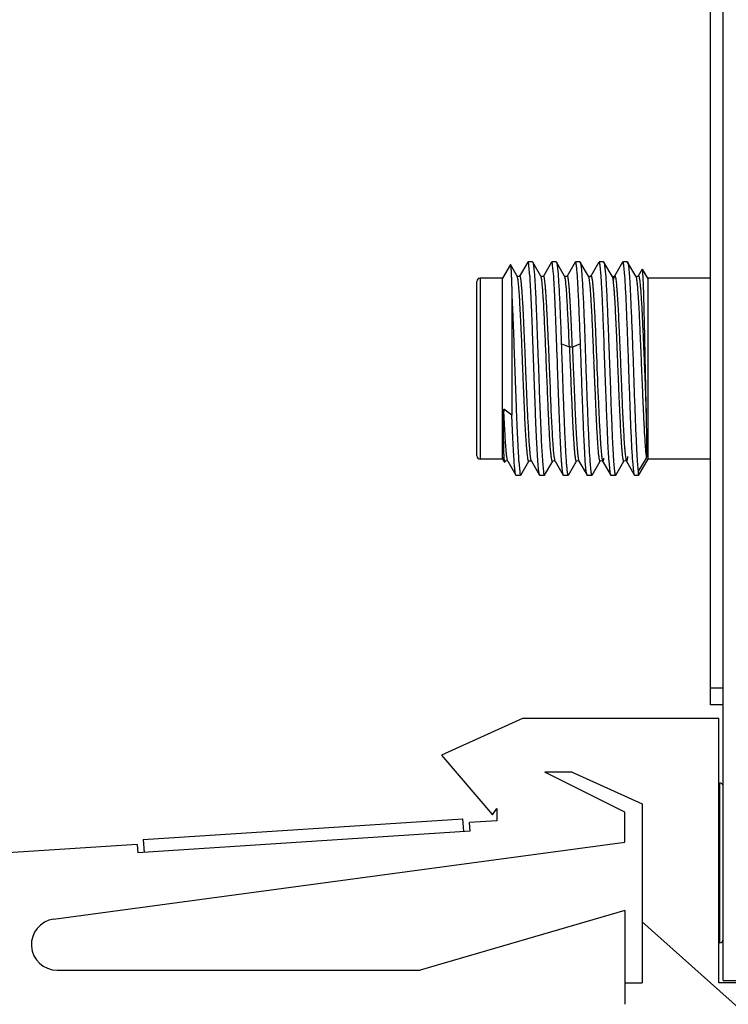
# Model space of a CAD drawing. Header units: inches. Extents: x 0.2 to 16.8, y 0.2 to 10.8.
# Tile 10 of 23: x 8.3 to 9.1, y 3.8 to 4.9. Entities that reach past the tile are written whole.
import ezdxf

# ---------------------------------------------------------------- set-up
doc = ezdxf.new("R2010")
doc.units = ezdxf.units.IN
doc.header["$LTSCALE"] = 0.935
doc.header["$MEASUREMENT"] = 0
doc.layers.get('0').update_dxf_attribs({"linetype": 'CONTINUOUS'})

msp = doc.modelspace()

# ---------------------------------------------------------------- linework, layer by layer
at = {"color": 7, "linetype": 'CONTINUOUS'}
for p, q in [((9.1214, 3.784), (9.1214, 8.227)), ((9.1064, 4.107), (9.1064, 8.217)), ((8.8925, 4.6256), (8.883, 4.6092)), ((8.8981, 4.6258), (8.8928, 4.6258)), ((8.8981, 4.6258), (8.8984, 4.6256)), ((8.9079, 4.6092), (8.8984, 4.6256)), ((8.9203, 4.6256), (8.9108, 4.6092)), ((8.9259, 4.6258), (8.9206, 4.6258)), ((8.9259, 4.6258), (8.9262, 4.6256)), ((8.9357, 4.6092), (8.9262, 4.6256)), ((8.9481, 4.6256), (8.9386, 4.6092)), ((8.9537, 4.6258), (8.9484, 4.6258)), ((8.9537, 4.6258), (8.9539, 4.6256)), ((8.9635, 4.6092), (8.954, 4.6256)), ((8.9758, 4.6256), (8.9663, 4.6092)), ((8.9814, 4.6258), (8.9761, 4.6258)), ((8.9814, 4.6258), (8.9817, 4.6256)), ((8.9913, 4.6092), (8.9817, 4.6256)), ((9.0036, 4.6256), (8.9941, 4.6092)), ((9.0092, 4.6258), (9.0039, 4.6258)), ((9.0092, 4.6258), (9.0095, 4.6256)), ((9.019, 4.6092), (9.0095, 4.6256)), ((8.8722, 4.6228), (8.863, 4.6068)), ((8.8722, 4.6228), (8.8723, 4.6228)), ((8.8802, 4.6092), (8.8723, 4.6228)), ((8.8951, 4.6091), (8.894, 4.6216)), ((8.9229, 4.6091), (8.9217, 4.6216)), ((8.9785, 4.6091), (8.9773, 4.6216)), ((8.9826, 4.6216), (8.9838, 4.6082)), ((9.0062, 4.6091), (9.0051, 4.6216)), ((9.0104, 4.6216), (9.0116, 4.6082)), ((9.0267, 4.6175), (9.0219, 4.6092)), ((9.033, 4.6068), (9.0268, 4.6175)), ((8.833, 4.3988), (8.833, 4.6028)), ((8.863, 4.6068), (8.837, 4.6068)), ((8.863, 4.3948), (8.863, 4.6068)), ((8.8803, 4.609), (8.8802, 4.6092)), ((8.8802, 4.6092), (8.8802, 4.6092)), ((8.883, 4.6092), (8.883, 4.6092)), ((8.8952, 4.6086), (8.8951, 4.6091)), ((8.908, 4.6091), (8.9079, 4.6092)), ((8.9081, 4.6088), (8.908, 4.6091)), ((8.9108, 4.6092), (8.9108, 4.6091)), ((8.9229, 4.6086), (8.9229, 4.6091)), ((8.9357, 4.6092), (8.9357, 4.6092)), ((8.936, 4.6086), (8.9357, 4.6092)), ((8.9386, 4.6092), (8.9385, 4.6092)), ((8.9636, 4.6091), (8.9635, 4.6092)), ((8.9635, 4.6092), (8.9635, 4.6092)), ((8.9661, 4.6086), (8.9663, 4.6092)), ((8.9664, 4.6092), (8.9663, 4.6092)), ((8.9663, 4.6092), (8.9664, 4.6092)), ((8.9785, 4.6085), (8.9785, 4.6091)), ((8.9914, 4.609), (8.9913, 4.6091)), ((8.9932, 4.6052), (8.9939, 4.6086)), ((8.9939, 4.6086), (8.9941, 4.6092)), ((9.0063, 4.6086), (9.0062, 4.6091)), ((9.0191, 4.6091), (9.019, 4.6092)), ((9.019, 4.6092), (9.019, 4.6092)), ((9.0217, 4.6086), (9.0219, 4.6092)), ((9.0219, 4.6092), (9.0219, 4.6092)), ((9.0277, 4.6075), (9.0274, 4.6126)), ((9.1064, 4.6068), (9.033, 4.6068)), ((9.033, 4.6068), (9.033, 4.3948)), ((8.9015, 4.5918), (8.9016, 4.5895)), ((8.8739, 4.5869), (8.874, 4.4464)), ((8.9136, 4.5244), (8.9135, 4.5271)), ((8.914, 4.514), (8.9136, 4.5244)), ((8.9726, 4.5258), (8.9728, 4.5203)), ((8.984, 4.476), (8.9822, 4.5262)), ((8.9875, 4.5264), (8.9893, 4.4762)), ((8.9047, 4.5109), (8.9051, 4.5008)), ((8.9141, 4.5126), (8.914, 4.514)), ((8.9141, 4.5113), (8.9141, 4.5126)), ((8.9145, 4.5021), (8.9141, 4.5113)), ((8.9728, 4.5203), (8.9729, 4.5173)), ((8.9729, 4.5173), (8.973, 4.5146)), ((8.973, 4.5146), (8.9733, 4.5087)), ((9.0283, 4.5207), (9.0289, 4.5081)), ((8.9051, 4.5008), (8.9059, 4.4774)), ((8.9145, 4.5011), (8.9145, 4.5021)), ((8.9155, 4.4777), (8.9145, 4.5011)), ((8.9733, 4.5087), (8.9734, 4.5059)), ((8.9734, 4.5059), (8.9736, 4.5007)), ((8.9736, 4.5007), (8.9741, 4.4889)), ((9.0289, 4.5081), (9.0292, 4.5007)), ((9.0292, 4.5007), (9.03, 4.4815)), ((8.9741, 4.4889), (8.9744, 4.4811)), ((8.9059, 4.4774), (8.906, 4.4745)), ((8.9156, 4.4749), (8.9155, 4.4777)), ((8.9744, 4.4811), (8.9746, 4.4755)), ((8.906, 4.4745), (8.9082, 4.4193)), ((8.9158, 4.4711), (8.9156, 4.4749)), ((8.8739, 4.4463), (8.8645, 4.4534)), ((8.9033, 4.4113), (8.9032, 4.4125)), ((8.9034, 4.4093), (8.9033, 4.4113)), ((8.9086, 4.4125), (8.9086, 4.4117)), ((8.9086, 4.4117), (8.9087, 4.4096)), ((8.9087, 4.4096), (8.9097, 4.3931)), ((8.8645, 4.3982), (8.8645, 4.3977)), ((8.8645, 4.3977), (8.8645, 4.3972)), ((8.8645, 4.3972), (8.865, 4.3919)), ((8.865, 4.3944), (8.8645, 4.397)), ((9.022, 4.3801), (9.0315, 4.3959)), ((9.0315, 4.3959), (9.0319, 4.3988)), ((8.863, 4.3948), (8.837, 4.3948)), ((8.863, 4.3948), (8.8648, 4.3917)), ((8.8651, 4.3915), (8.8652, 4.391)), ((8.8654, 4.391), (8.8663, 4.3925)), ((8.8663, 4.3925), (8.8659, 4.3923)), ((8.8663, 4.3926), (8.8669, 4.3931)), ((8.8663, 4.3926), (8.8663, 4.3925)), ((8.8669, 4.3931), (8.8688, 4.3929)), ((8.8688, 4.3929), (8.869, 4.3927)), ((8.869, 4.3927), (8.8691, 4.3926)), ((8.8691, 4.3925), (8.8691, 4.3926)), ((8.8691, 4.3925), (8.8786, 4.3761)), ((8.8819, 4.3931), (8.882, 4.3922)), ((8.882, 4.3922), (8.8831, 4.38)), ((8.8845, 4.3761), (8.894, 4.3925)), ((8.894, 4.3925), (8.894, 4.3925)), ((8.8968, 4.3927), (8.8969, 4.3925)), ((8.8969, 4.3925), (8.9064, 4.3761)), ((8.8969, 4.3925), (8.8969, 4.3925)), ((8.9097, 4.3931), (8.9097, 4.3926)), ((8.9097, 4.3926), (8.9109, 4.3801)), ((8.9123, 4.3761), (8.9218, 4.3925)), ((8.9247, 4.3925), (8.9342, 4.3761)), ((8.9247, 4.3925), (8.9247, 4.3925)), ((8.9401, 4.3761), (8.9496, 4.3925)), ((8.9518, 4.3931), (8.9524, 4.3925)), ((8.9523, 4.3927), (8.9524, 4.3925)), ((8.9524, 4.3925), (8.9525, 4.3925)), ((8.9525, 4.3925), (8.962, 4.3761)), ((8.9611, 4.38), (8.9599, 4.3928)), ((8.9652, 4.3932), (8.9652, 4.3926)), ((8.9652, 4.3926), (8.9664, 4.3801)), ((8.9679, 4.3761), (8.9774, 4.3925)), ((8.9797, 4.393), (8.9802, 4.3925)), ((8.9802, 4.3925), (8.9802, 4.3925)), ((8.9802, 4.3925), (8.9897, 4.3761)), ((8.9889, 4.3801), (8.9877, 4.3929)), ((8.993, 4.3931), (8.993, 4.3926)), ((8.993, 4.3926), (8.9942, 4.3801)), ((8.9956, 4.3761), (9.0051, 4.3925)), ((9.0051, 4.3925), (9.0051, 4.3925)), ((9.0072, 4.3931), (9.008, 4.3926)), ((9.008, 4.3925), (9.0169, 4.3772)), ((9.008, 4.3925), (9.008, 4.3925)), ((9.0166, 4.3801), (9.0155, 4.3929)), ((9.0208, 4.3931), (9.0208, 4.3926)), ((9.0208, 4.3926), (9.022, 4.3801)), ((9.033, 4.3948), (9.022, 4.3758)), ((9.1064, 4.3948), (9.033, 4.3948)), ((8.8786, 4.3761), (8.8779, 4.379)), ((8.8789, 4.3758), (8.8786, 4.3761)), ((8.8842, 4.3758), (8.8789, 4.3758)), ((8.9067, 4.3758), (8.9064, 4.3761)), ((8.912, 4.3758), (8.9067, 4.3758)), ((8.9345, 4.3758), (8.9342, 4.3761)), ((8.9398, 4.3758), (8.9345, 4.3758)), ((8.9622, 4.3758), (8.962, 4.3761)), ((8.9676, 4.3758), (8.9622, 4.3758)), ((8.99, 4.3758), (8.9897, 4.3761)), ((8.9953, 4.3758), (8.99, 4.3758)), ((9.0178, 4.3758), (9.0175, 4.3761)), ((9.022, 4.3758), (9.0178, 4.3758)), ((9.022, 4.3801), (9.022, 4.3761)), ((9.022, 4.3761), (9.022, 4.3758)), ((9.1214, 4.107), (9.1064, 4.107)), ((8.8864, 4.0911), (8.7914, 4.0481)), ((9.1164, 4.0911), (8.8864, 4.0911)), ((9.1164, 3.7811), (9.1164, 4.0911)), ((8.7914, 4.0481), (8.8514, 3.9781)), ((8.9445, 4.0281), (8.9124, 4.0281)), ((9.0064, 3.9811), (8.9124, 4.0281)), ((8.9445, 4.0281), (9.0264, 3.9911)), ((9.1164, 4.0153), (9.1174, 4.0153)), ((8.8514, 3.9781), (8.8564, 3.9856)), ((8.8564, 3.9856), (8.8564, 3.9711)), ((9.0064, 3.9461), (9.0064, 3.9811)), ((9.0264, 3.9911), (9.0264, 3.7811)), ((8.4424, 3.949), (8.8166, 3.9735)), ((8.8176, 3.9585), (8.8166, 3.9735)), ((8.8564, 3.9711), (8.8244, 3.969)), ((8.8251, 3.959), (8.8244, 3.969)), ((8.8251, 3.959), (8.4359, 3.9336)), ((8.3373, 3.8558), (9.0064, 3.9461)), ((8.4424, 3.949), (8.4434, 3.934)), ((8.4353, 3.9435), (7.9499, 3.9117)), ((8.4353, 3.9435), (8.4359, 3.9336)), ((9.0064, 3.8661), (8.7664, 3.7961)), ((9.0064, 3.8661), (9.0064, 3.7561)), ((9.0264, 3.8527), (9.4074, 3.5121)), ((9.1174, 3.8283), (9.1164, 3.8283)), ((8.3414, 3.7961), (8.7664, 3.7961)), ((9.1214, 3.784), (9.3613, 3.784)), ((9.0064, 3.7811), (9.0264, 3.7811)), ((9.4074, 3.7811), (9.1164, 3.7811))]:
    msp.add_line(p, q, dxfattribs=at)
at = {"color": 9, "linetype": 'CONTINUOUS'}
for p, q in [((8.837, 4.6068), (8.837, 4.3948)), ((8.9635, 4.6092), (8.9642, 4.6066)), ((8.9143, 4.5824), (8.9142, 4.5839)), ((8.9171, 4.5245), (8.9167, 4.5323)), ((8.9175, 4.5128), (8.9171, 4.5245)), ((8.9413, 4.5261), (8.9318, 4.5299)), ((8.9543, 4.5299), (8.9448, 4.5261)), ((8.9691, 4.5257), (8.9693, 4.5213)), ((8.9176, 4.5114), (8.9175, 4.5128)), ((8.919, 4.4779), (8.9176, 4.5114)), ((8.9693, 4.5213), (8.9696, 4.5144)), ((8.9696, 4.5144), (8.9698, 4.5086)), ((8.9709, 4.4809), (8.9712, 4.4754)), ((9.0278, 4.4509), (9.0279, 4.4476)), ((8.8969, 4.3926), (8.8963, 4.3943)), ((8.9247, 4.3925), (8.9244, 4.3932)), ((9.1064, 4.127), (9.1214, 4.127)), ((9.1174, 3.8283), (9.1174, 4.0153))]:
    msp.add_line(p, q, dxfattribs=at)
at = {"color": 7, "linetype": 'CONTINUOUS'}
for points in [[(8.883, 4.6092), (8.8827, 4.6088), (8.8806, 4.6087), (8.8803, 4.609)], [(8.9108, 4.6091), (8.9104, 4.6088), (8.9084, 4.6087), (8.908, 4.609)], [(8.9385, 4.6092), (8.9381, 4.6087), (8.936, 4.6088), (8.9358, 4.6091)], [(8.9663, 4.6092), (8.9652, 4.6085), (8.9636, 4.6091)], [(8.9941, 4.6091), (8.9931, 4.6085), (8.9914, 4.609)], [(9.0219, 4.6092), (9.0208, 4.6085), (9.0191, 4.6091)], [(8.8941, 4.3925), (8.8944, 4.3929), (8.8965, 4.3929), (8.8968, 4.3927)], [(8.9218, 4.3925), (8.922, 4.3927), (8.9235, 4.3932), (8.9246, 4.3926), (8.9247, 4.3925)], [(8.9496, 4.3925), (8.9497, 4.3927), (8.9514, 4.3933), (8.9518, 4.3931)], [(8.9774, 4.3925), (8.9775, 4.3927), (8.9793, 4.3932), (8.9797, 4.393)], [(9.0051, 4.3925), (9.0053, 4.3927), (9.0068, 4.3933), (9.0072, 4.3931)]]:
    msp.add_lwpolyline(points, dxfattribs=at)
for centre, radius, start, end in [((8.837, 4.6028), 0.004, 90, 180), ((8.0508, 4.5296), 0.8616, 3.5047, 3.6539), ((14.6265, 4.7127), 5.6014, 182.366, 182.7089), ((11.002, 4.5169), 2.0961, 182.671, 182.8572), ((8.837, 4.3988), 0.004, 180, 270), ((8.8769, 4.3937), 0.012, 188.441, 189.6097), ((9.1174, 4.0114), 0.00394, 30, 90), ((8.3414, 3.8261), 0.03, 97.6845, 270), ((9.1174, 3.8322), 0.00394, 270, 360)]:
    msp.add_arc(centre, radius, start, end, dxfattribs=at)
at = {"color": 9, "linetype": 'CONTINUOUS'}
for centre, radius, start, end in [((8.4124, 4.5542), 0.5027, 4.215, 4.4642), ((8.2016, 4.5391), 0.714, 3.5972, 4.1808), ((19.0092, 4.9047), 10.0473, 182.2597, 182.41742)]:
    msp.add_arc(centre, radius, start, end, dxfattribs=at)
at = {"color": 7, "linetype": 'CONTINUOUS'}
for points, knots in [([(8.894, 4.6216), (8.8939, 4.6219), (8.8938, 4.6225), (8.8937, 4.6234), (8.8935, 4.6241), (8.8934, 4.6247), (8.8933, 4.6252), (8.8931, 4.6255), (8.893, 4.6257), (8.8929, 4.6258), (8.8929, 4.6258), (8.8928, 4.6258)], [0, 0, 0, 0, 0.223103, 0.417552, 0.583335, 0.720514, 0.829301, 0.910273, 0.940814, 0.965266, 1, 1, 1, 1]), ([(8.8984, 4.6256), (8.8985, 4.6255), (8.8985, 4.6254), (8.8987, 4.6249), (8.8989, 4.6241), (8.8991, 4.623), (8.8992, 4.6221), (8.8993, 4.6216)], [0, 0, 0, 0, 0.062107, 0.141638, 0.354638, 0.640669, 1, 1, 1, 1]), ([(8.9217, 4.6216), (8.9217, 4.6219), (8.9216, 4.6225), (8.9215, 4.6234), (8.9213, 4.6241), (8.9212, 4.6247), (8.921, 4.6252), (8.9209, 4.6255), (8.9208, 4.6257), (8.9207, 4.6258), (8.9206, 4.6258), (8.9206, 4.6258)], [0, 0, 0, 0, 0.222897, 0.417144, 0.582738, 0.719754, 0.828428, 0.909385, 0.93999, 0.964585, 1, 1, 1, 1]), ([(8.9262, 4.6256), (8.9262, 4.6255), (8.9263, 4.6254), (8.9265, 4.6249), (8.9267, 4.6241), (8.9269, 4.6229), (8.927, 4.6219), (8.9271, 4.6214)], [0, 0, 0, 0, 0.060743, 0.139313, 0.351584, 0.638415, 1, 1, 1, 1]), ([(8.9495, 4.6214), (8.9495, 4.6218), (8.9494, 4.6224), (8.9493, 4.6233), (8.9491, 4.6241), (8.949, 4.6247), (8.9488, 4.6252), (8.9487, 4.6255), (8.9486, 4.6257), (8.9485, 4.6258), (8.9484, 4.6258), (8.9484, 4.6258)], [0, 0, 0, 0, 0.223025, 0.417367, 0.583016, 0.720041, 0.828675, 0.909546, 0.940094, 0.964631, 1, 1, 1, 1]), ([(8.9539, 4.6256), (8.954, 4.6256), (8.954, 4.6254), (8.9542, 4.6249), (8.9544, 4.6241), (8.9546, 4.623), (8.9548, 4.6221), (8.9548, 4.6216)], [0, 0, 0, 0, 0.060839, 0.13948, 0.351804, 0.638574, 1, 1, 1, 1]), ([(8.9773, 4.6216), (8.9772, 4.6219), (8.9772, 4.6225), (8.977, 4.6234), (8.9769, 4.6241), (8.9767, 4.6247), (8.9766, 4.6252), (8.9765, 4.6255), (8.9764, 4.6257), (8.9763, 4.6258), (8.9762, 4.6258), (8.9761, 4.6258)], [0, 0, 0, 0, 0.222769, 0.416892, 0.582369, 0.719284, 0.827888, 0.908836, 0.939479, 0.964163, 1, 1, 1, 1]), ([(8.9817, 4.6256), (8.9818, 4.6255), (8.9818, 4.6253), (8.982, 4.6249), (8.9822, 4.6241), (8.9824, 4.6229), (8.9825, 4.6221), (8.9826, 4.6216)], [0, 0, 0, 0, 0.062938, 0.143108, 0.356669, 0.642219, 1, 1, 1, 1]), ([(9.0051, 4.6216), (9.005, 4.6219), (9.0049, 4.6225), (9.0048, 4.6234), (9.0047, 4.6241), (9.0045, 4.6247), (9.0044, 4.6252), (9.0043, 4.6255), (9.0041, 4.6257), (9.0041, 4.6258), (9.004, 4.6258), (9.0039, 4.6258)], [0, 0, 0, 0, 0.222664, 0.416685, 0.582068, 0.718903, 0.827453, 0.908397, 0.939073, 0.963829, 1, 1, 1, 1]), ([(9.0095, 4.6256), (9.0095, 4.6256), (9.0096, 4.6254), (9.0098, 4.6249), (9.01, 4.6241), (9.0102, 4.623), (9.0103, 4.6221), (9.0104, 4.6216)], [0, 0, 0, 0, 0.061011, 0.139765, 0.352162, 0.63883, 1, 1, 1, 1]), ([(8.8723, 4.6228), (8.8723, 4.6227), (8.8724, 4.6226), (8.8724, 4.6224), (8.8725, 4.6221), (8.8725, 4.6217), (8.8726, 4.6209), (8.8727, 4.6197), (8.8728, 4.6183), (8.8729, 4.6167), (8.873, 4.6148), (8.8731, 4.6126), (8.8732, 4.6102), (8.8734, 4.6064), (8.8736, 4.6012), (8.8738, 4.5943), (8.8739, 4.5894), (8.8739, 4.5869)], [0, 0, 0, 0, 0.003871, 0.00955, 0.017078, 0.026465, 0.050816, 0.082573, 0.12168, 0.168044, 0.221548, 0.282071, 0.349495, 0.423699, 0.591825, 0.784619, 1, 1, 1, 1]), ([(8.8993, 4.6216), (8.8994, 4.6208), (8.8996, 4.6192), (8.9, 4.6154), (8.9004, 4.6095), (8.901, 4.6012), (8.9013, 4.5951), (8.9015, 4.5918)], [0, 0, 0, 0, 0.075174, 0.165375, 0.389441, 0.669094, 1, 1, 1, 1]), ([(8.9271, 4.6214), (8.9272, 4.6206), (8.9274, 4.6188), (8.9278, 4.6144), (8.9283, 4.6078), (8.9289, 4.5984), (8.9295, 4.5873), (8.9301, 4.5746), (8.9309, 4.5553), (8.9314, 4.5403), (8.9318, 4.5299)], [0, 0, 0, 0, 0.027184, 0.06008, 0.14242, 0.245671, 0.367925, 0.507063, 0.660687, 1, 1, 1, 1]), ([(8.9543, 4.5299), (8.9539, 4.5403), (8.9533, 4.5553), (8.9525, 4.5746), (8.9519, 4.5873), (8.9514, 4.5984), (8.9508, 4.6078), (8.9503, 4.6144), (8.9499, 4.6188), (8.9496, 4.6206), (8.9495, 4.6214)], [0, 0, 0, 0, 0.339335, 0.492966, 0.632106, 0.754359, 0.857605, 0.939936, 0.972826, 1, 1, 1, 1]), ([(8.9548, 4.6216), (8.9549, 4.6207), (8.9552, 4.6189), (8.9556, 4.6144), (8.9559, 4.6108), (8.956, 4.6082)], [0, 0, 0, 0, 0.188796, 0.419123, 1, 1, 1, 1]), ([(9.0274, 4.6126), (9.0274, 4.6133), (9.0273, 4.6142), (9.0272, 4.6153), (9.0271, 4.616), (9.0271, 4.6165), (9.027, 4.6169), (9.0269, 4.6173), (9.0269, 4.6174), (9.0268, 4.6175)], [0, 0, 0, 0, 0.39369, 0.554879, 0.692099, 0.805224, 0.894172, 0.958967, 1, 1, 1, 1]), ([(8.8812, 4.6039), (8.8812, 4.6046), (8.881, 4.6057), (8.8807, 4.6072), (8.8805, 4.6082), (8.8803, 4.6088), (8.8802, 4.609), (8.8802, 4.6091)], [0, 0, 0, 0, 0.358617, 0.644777, 0.858246, 0.937936, 1, 1, 1, 1]), ([(8.8928, 4.3948), (8.8927, 4.3955), (8.8924, 4.3972), (8.8921, 4.4002), (8.8918, 4.4038), (8.8912, 4.4098), (8.8906, 4.4188), (8.8898, 4.4311), (8.8891, 4.4453), (8.8884, 4.461), (8.8877, 4.4778), (8.887, 4.4952), (8.8863, 4.5127), (8.8854, 4.535), (8.8845, 4.556), (8.8835, 4.5752), (8.8828, 4.5868), (8.8822, 4.5952), (8.8816, 4.6006), (8.8814, 4.6029), (8.8812, 4.6039)], [0, 0, 0, 0, 0.010928, 0.025129, 0.04245, 0.062734, 0.111685, 0.171135, 0.239736, 0.315443, 0.396182, 0.479866, 0.564284, 0.647189, 0.799746, 0.865405, 0.921623, 0.966864, 0.985004, 1, 1, 1, 1]), ([(8.9032, 4.4125), (8.9028, 4.4199), (8.9021, 4.4359), (8.9012, 4.4611), (8.9002, 4.4884), (8.8992, 4.5164), (8.8982, 4.5435), (8.8972, 4.5684), (8.8964, 4.5872), (8.8957, 4.6002), (8.8953, 4.6059), (8.8952, 4.6086)], [0, 0, 0, 0, 0.11357, 0.244561, 0.386203, 0.531176, 0.671986, 0.801359, 0.912609, 0.959594, 1, 1, 1, 1]), ([(8.9107, 4.5845), (8.9105, 4.5876), (8.9102, 4.5919), (8.9097, 4.5973), (8.9094, 4.6006), (8.9091, 4.6034), (8.9088, 4.6057), (8.9085, 4.6073), (8.9083, 4.6082), (8.9082, 4.6086), (8.9081, 4.6088)], [0, 0, 0, 0, 0.373889, 0.531632, 0.668794, 0.784618, 0.878628, 0.950474, 0.978023, 1, 1, 1, 1]), ([(8.9272, 4.5111), (8.9268, 4.5209), (8.9261, 4.5396), (8.9253, 4.5624), (8.9245, 4.5791), (8.924, 4.5901), (8.9235, 4.5998), (8.9231, 4.6058), (8.9229, 4.6086)], [0, 0, 0, 0, 0.299697, 0.576369, 0.701077, 0.814302, 0.914401, 1, 1, 1, 1]), ([(8.9413, 4.5261), (8.9411, 4.5313), (8.9407, 4.5414), (8.94, 4.556), (8.9393, 4.5693), (8.9387, 4.581), (8.9381, 4.5897), (8.9377, 4.5957), (8.9373, 4.5994), (8.937, 4.6025), (8.9367, 4.6051), (8.9364, 4.6068), (8.9361, 4.6079), (8.936, 4.6084), (8.936, 4.6086)], [0, 0, 0, 0, 0.188767, 0.366653, 0.529045, 0.672447, 0.793708, 0.845151, 0.890019, 0.928087, 0.959194, 0.983194, 0.992495, 1, 1, 1, 1]), ([(8.956, 4.6082), (8.9563, 4.6052), (8.9567, 4.5985), (8.9572, 4.5878), (8.9578, 4.5756), (8.9586, 4.557), (8.9595, 4.5318), (8.9606, 4.5005), (8.9617, 4.4692), (8.9627, 4.4441), (8.9635, 4.4256), (8.964, 4.4135), (8.9646, 4.4028), (8.965, 4.3962), (8.9652, 4.3932)], [0, 0, 0, 0, 0.042652, 0.092917, 0.149981, 0.212873, 0.351894, 0.500728, 0.649462, 0.788193, 0.850874, 0.907686, 0.957665, 1, 1, 1, 1]), ([(8.9664, 4.6092), (8.9664, 4.6092), (8.9664, 4.6093), (8.9665, 4.6094), (8.9666, 4.6094), (8.9667, 4.6095), (8.9668, 4.6094), (8.9669, 4.6093), (8.967, 4.6092), (8.9671, 4.609), (8.9672, 4.6086), (8.9674, 4.608), (8.9676, 4.6072), (8.9677, 4.6067), (8.9677, 4.6064)], [0, 0, 0, 0, 0.039869, 0.071551, 0.09696, 0.119652, 0.14437, 0.174919, 0.213405, 0.260884, 0.384727, 0.548722, 0.753689, 1, 1, 1, 1]), ([(8.9677, 4.6064), (8.9678, 4.6057), (8.9681, 4.6042), (8.9683, 4.6017), (8.9686, 4.5987), (8.9691, 4.5938), (8.9696, 4.5867), (8.9702, 4.5769), (8.9708, 4.5657), (8.9714, 4.5533), (8.972, 4.5398), (8.9724, 4.5306), (8.9726, 4.5258)], [0, 0, 0, 0, 0.025274, 0.056565, 0.093722, 0.136588, 0.238678, 0.360805, 0.500691, 0.655762, 0.823265, 1, 1, 1, 1]), ([(8.9822, 4.5262), (8.9819, 4.5345), (8.9813, 4.5503), (8.9804, 4.5726), (8.9796, 4.5893), (8.979, 4.601), (8.9787, 4.6061), (8.9785, 4.6085)], [0, 0, 0, 0, 0.300935, 0.575543, 0.811966, 0.912579, 1, 1, 1, 1]), ([(8.9838, 4.6082), (8.984, 4.6058), (8.9843, 4.6007), (8.9849, 4.5891), (8.9857, 4.5724), (8.9866, 4.5503), (8.9872, 4.5346), (8.9875, 4.5264)], [0, 0, 0, 0, 0.087908, 0.18883, 0.425404, 0.699677, 1, 1, 1, 1]), ([(8.9941, 4.6092), (8.9941, 4.6092), (8.9942, 4.6093), (8.9943, 4.6094), (8.9944, 4.6095), (8.9945, 4.6094), (8.9946, 4.6093), (8.9947, 4.6092), (8.9948, 4.609), (8.995, 4.6086), (8.9952, 4.608), (8.9954, 4.6071), (8.9956, 4.606), (8.9957, 4.6052), (8.9958, 4.6047)], [0, 0, 0, 0, 0.033184, 0.058386, 0.078138, 0.097297, 0.121078, 0.152446, 0.192704, 0.242446, 0.371397, 0.540462, 0.749972, 1, 1, 1, 1]), ([(8.9958, 4.6047), (8.9959, 4.6037), (8.9961, 4.6016), (8.9965, 4.598), (8.9968, 4.5938), (8.9973, 4.587), (8.998, 4.5772), (8.9987, 4.5639), (8.9993, 4.549), (9.0001, 4.5329), (9.0008, 4.5159), (9.0015, 4.4985), (9.0022, 4.4811), (9.0029, 4.4643), (9.0036, 4.4484), (9.0043, 4.434), (9.005, 4.4212), (9.0056, 4.4119), (9.0061, 4.4055), (9.0065, 4.4016), (9.0068, 4.3984), (9.0071, 4.3965), (9.0072, 4.3957)], [0, 0, 0, 0, 0.013998, 0.031147, 0.051335, 0.074444, 0.128782, 0.192694, 0.264536, 0.342483, 0.424493, 0.508384, 0.591935, 0.67297, 0.749469, 0.819438, 0.880902, 0.932264, 0.953761, 0.972287, 0.987734, 1, 1, 1, 1]), ([(9.0155, 4.3929), (9.0153, 4.3959), (9.0148, 4.4025), (9.0143, 4.4132), (9.0137, 4.4254), (9.0129, 4.4439), (9.012, 4.4692), (9.0109, 4.5006), (9.0098, 4.532), (9.0088, 4.5573), (9.008, 4.5759), (9.0075, 4.5881), (9.0069, 4.5989), (9.0065, 4.6055), (9.0063, 4.6086)], [0, 0, 0, 0, 0.042148, 0.092014, 0.148782, 0.211478, 0.350377, 0.499377, 0.648463, 0.78761, 0.850487, 0.90747, 0.957581, 1, 1, 1, 1]), ([(9.0116, 4.6082), (9.0118, 4.6052), (9.0122, 4.5985), (9.0128, 4.5878), (9.0133, 4.5756), (9.0141, 4.557), (9.0151, 4.5318), (9.0162, 4.5005), (9.0173, 4.4692), (9.0182, 4.4441), (9.019, 4.4256), (9.0196, 4.4134), (9.0201, 4.4028), (9.0205, 4.3961), (9.0208, 4.3931)], [0, 0, 0, 0, 0.042651, 0.09292, 0.149991, 0.212892, 0.351937, 0.500794, 0.649543, 0.788271, 0.850943, 0.907739, 0.95769, 1, 1, 1, 1]), ([(9.0219, 4.6092), (9.0219, 4.6093), (9.022, 4.6094), (9.0222, 4.6095), (9.0223, 4.6095), (9.0223, 4.6094), (9.0224, 4.6093), (9.0225, 4.6093), (9.0225, 4.6093)], [0, 0, 0, 0, 0.310201, 0.520595, 0.614529, 0.719097, 0.845404, 1, 1, 1, 1]), ([(9.0226, 4.6091), (9.0226, 4.609), (9.0227, 4.6087), (9.023, 4.608), (9.0232, 4.6067), (9.0235, 4.6049), (9.0237, 4.6035), (9.0238, 4.6027)], [0, 0, 0, 0, 0.060996, 0.14016, 0.353682, 0.640633, 1, 1, 1, 1]), ([(9.0238, 4.6027), (9.024, 4.6009), (9.0244, 4.5965), (9.025, 4.5893), (9.0255, 4.5806), (9.0261, 4.5705), (9.0267, 4.5593), (9.0274, 4.5426), (9.028, 4.5296), (9.0283, 4.5207)], [0, 0, 0, 0, 0.069414, 0.158236, 0.265365, 0.388853, 0.526361, 0.6756, 1, 1, 1, 1]), ([(9.0314, 4.448), (9.0313, 4.4551), (9.0309, 4.47), (9.0306, 4.4887), (9.0302, 4.5043), (9.03, 4.5161), (9.0298, 4.5278), (9.0295, 4.5426), (9.0291, 4.56), (9.0287, 4.5763), (9.0284, 4.588), (9.0282, 4.5954), (9.0279, 4.6018), (9.0278, 4.6057), (9.0277, 4.6075)], [0, 0, 0, 0, 0.134376, 0.279114, 0.353195, 0.427311, 0.500617, 0.572266, 0.707463, 0.82705, 0.8794, 0.926018, 0.966363, 1, 1, 1, 1]), ([(8.8739, 4.5869), (8.8743, 4.5795), (8.875, 4.5635), (8.876, 4.5383), (8.8769, 4.5113), (8.8779, 4.4837), (8.8789, 4.457), (8.8798, 4.4325), (8.8807, 4.4141), (8.8814, 4.4013), (8.8817, 4.3957), (8.8819, 4.3931)], [0, 0, 0, 0, 0.115448, 0.247444, 0.389288, 0.533899, 0.673988, 0.80252, 0.913039, 0.959761, 1, 1, 1, 1]), ([(8.9016, 4.5895), (8.9019, 4.5839), (8.9024, 4.5718), (8.9035, 4.5457), (8.9042, 4.5251), (8.9047, 4.5109)], [0, 0, 0, 0, 0.215085, 0.458602, 1, 1, 1, 1]), ([(8.9135, 4.5271), (8.9133, 4.5323), (8.9128, 4.5423), (8.9122, 4.5568), (8.9115, 4.57), (8.9111, 4.5784), (8.9108, 4.5823)], [0, 0, 0, 0, 0.281603, 0.546039, 0.787312, 1, 1, 1, 1]), ([(8.9318, 4.5299), (8.9321, 4.522), (8.9325, 4.51), (8.9331, 4.494), (8.9336, 4.4781), (8.9343, 4.459), (8.9352, 4.4375), (8.9359, 4.4209), (8.9365, 4.409), (8.9369, 4.4013), (8.9373, 4.3945), (8.9377, 4.3887), (8.9382, 4.384), (8.9385, 4.3812), (8.9386, 4.38)], [0, 0, 0, 0, 0.159351, 0.23997, 0.320105, 0.476055, 0.621532, 0.751066, 0.808325, 0.859845, 0.905167, 0.943848, 0.975549, 1, 1, 1, 1]), ([(8.9448, 4.5261), (8.9451, 4.5197), (8.9456, 4.5067), (8.9464, 4.4874), (8.9472, 4.4685), (8.9479, 4.4507), (8.9487, 4.4345), (8.9494, 4.4222), (8.9499, 4.4136), (8.9503, 4.4082), (8.9507, 4.4035), (8.951, 4.4006), (8.9512, 4.3993)], [0, 0, 0, 0, 0.152342, 0.3064, 0.456841, 0.599125, 0.728452, 0.840441, 0.888945, 0.931958, 0.969101, 1, 1, 1, 1]), ([(8.9599, 4.3928), (8.9597, 4.3966), (8.9591, 4.405), (8.9585, 4.4188), (8.9578, 4.4346), (8.9568, 4.4586), (8.9559, 4.4841), (8.955, 4.5102), (8.9545, 4.5234), (8.9543, 4.5299)], [0, 0, 0, 0, 0.083117, 0.184141, 0.300525, 0.429325, 0.710732, 0.856328, 1, 1, 1, 1]), ([(8.9333, 4.3801), (8.9332, 4.3812), (8.9329, 4.3837), (8.9325, 4.3878), (8.9321, 4.3928), (8.9316, 4.4011), (8.9309, 4.4132), (8.9302, 4.4296), (8.9294, 4.4482), (8.9287, 4.4684), (8.9279, 4.4895), (8.9274, 4.5039), (8.9272, 4.5111)], [0, 0, 0, 0, 0.025083, 0.056886, 0.095183, 0.139719, 0.246068, 0.372766, 0.515984, 0.671421, 0.834399, 1, 1, 1, 1]), ([(8.9877, 4.3929), (8.9875, 4.3953), (8.9872, 4.4005), (8.9865, 4.4122), (8.9858, 4.4291), (8.9849, 4.4516), (8.9843, 4.4676), (8.984, 4.476)], [0, 0, 0, 0, 0.086951, 0.187278, 0.423594, 0.698541, 1, 1, 1, 1]), ([(8.9893, 4.4762), (8.9896, 4.4678), (8.9902, 4.4519), (8.9911, 4.4294), (8.9918, 4.4125), (8.9925, 4.4007), (8.9928, 4.3955), (8.993, 4.3931)], [0, 0, 0, 0, 0.30099, 0.575732, 0.812187, 0.912729, 1, 1, 1, 1]), ([(8.9209, 4.3932), (8.9208, 4.3934), (8.9207, 4.3939), (8.9205, 4.395), (8.9202, 4.3967), (8.9199, 4.3991), (8.9196, 4.4021), (8.9193, 4.4056), (8.9188, 4.4112), (8.9183, 4.4194), (8.9177, 4.4304), (8.917, 4.4429), (8.9164, 4.4567), (8.916, 4.4662), (8.9158, 4.4711)], [0, 0, 0, 0, 0.007992, 0.017734, 0.042442, 0.074043, 0.112416, 0.157403, 0.208755, 0.329455, 0.472131, 0.633731, 0.810931, 1, 1, 1, 1]), ([(8.9746, 4.4755), (8.9748, 4.4711), (8.9752, 4.4624), (8.9758, 4.4498), (8.9763, 4.438), (8.9769, 4.4273), (8.9774, 4.4178), (8.978, 4.4096), (8.9785, 4.4037), (8.9789, 4.3998), (8.9791, 4.3981), (8.9792, 4.3973)], [0, 0, 0, 0, 0.170205, 0.332331, 0.483713, 0.621763, 0.744217, 0.849137, 0.934821, 0.970049, 1, 1, 1, 1]), ([(8.8645, 4.4534), (8.8643, 4.4505), (8.864, 4.4446), (8.8639, 4.4361), (8.8639, 4.4292), (8.8639, 4.424), (8.8639, 4.4192), (8.864, 4.4138), (8.8641, 4.4078), (8.8643, 4.4027), (8.8644, 4.3996), (8.8645, 4.3982)], [0, 0, 0, 0, 0.161998, 0.317381, 0.464398, 0.533775, 0.599892, 0.7219, 0.829847, 0.922937, 1, 1, 1, 1]), ([(8.8779, 4.379), (8.8778, 4.3796), (8.8777, 4.3808), (8.8773, 4.3839), (8.8769, 4.3886), (8.8764, 4.3954), (8.8759, 4.4034), (8.8754, 4.4127), (8.8749, 4.4231), (8.8744, 4.4344), (8.8741, 4.4423), (8.874, 4.4464)], [0, 0, 0, 0, 0.026102, 0.057733, 0.137202, 0.237526, 0.357412, 0.495408, 0.649852, 0.818874, 1, 1, 1, 1]), ([(9.0319, 4.3988), (9.032, 4.4001), (9.032, 4.4029), (9.0321, 4.4074), (9.032, 4.4126), (9.032, 4.4185), (9.0319, 4.425), (9.0317, 4.435), (9.0316, 4.4427), (9.0314, 4.448)], [0, 0, 0, 0, 0.077834, 0.169287, 0.275131, 0.395521, 0.529427, 0.675668, 1, 1, 1, 1]), ([(8.9055, 4.3801), (8.9054, 4.3808), (8.9052, 4.3824), (8.9049, 4.3862), (8.9044, 4.392), (8.9039, 4.4001), (8.9035, 4.406), (8.9034, 4.4093)], [0, 0, 0, 0, 0.075515, 0.16594, 0.390128, 0.669549, 1, 1, 1, 1]), ([(8.9512, 4.3993), (8.9512, 4.3986), (8.9514, 4.3971), (8.9517, 4.3952), (8.952, 4.394), (8.9522, 4.3932), (8.9523, 4.3929), (8.9523, 4.3927)], [0, 0, 0, 0, 0.354543, 0.639319, 0.854242, 0.935668, 1, 1, 1, 1]), ([(8.9792, 4.3973), (8.9793, 4.3968), (8.9794, 4.3957), (8.9797, 4.3943), (8.9799, 4.3934), (8.9801, 4.3928), (8.9802, 4.3926), (8.9802, 4.3925)], [0, 0, 0, 0, 0.358283, 0.644307, 0.857856, 0.937693, 1, 1, 1, 1]), ([(8.9802, 4.3925), (8.9803, 4.3925), (8.9803, 4.3924), (8.9804, 4.3923), (8.9805, 4.3922), (8.9806, 4.3922), (8.9807, 4.3923), (8.9809, 4.3925), (8.981, 4.3928), (8.9812, 4.3934), (8.9815, 4.3945), (8.9816, 4.3954), (8.9817, 4.3961)], [0, 0, 0, 0, 0.036368, 0.064525, 0.086675, 0.10714, 0.131142, 0.16212, 0.250496, 0.377651, 0.544813, 1, 1, 1, 1]), ([(9.0072, 4.3957), (9.0073, 4.3953), (9.0074, 4.3946), (9.0076, 4.3937), (9.0078, 4.3931), (9.0079, 4.3927), (9.008, 4.3925)], [0, 0, 0, 0, 0.345301, 0.626666, 0.84446, 1, 1, 1, 1]), ([(9.008, 4.3925), (9.008, 4.3925), (9.0081, 4.3924), (9.0082, 4.3923), (9.0083, 4.3922), (9.0085, 4.3923), (9.0086, 4.3924), (9.0087, 4.3926), (9.0088, 4.3928), (9.0089, 4.3931), (9.009, 4.3935), (9.0092, 4.3941), (9.0093, 4.3951), (9.0096, 4.3964), (9.0097, 4.3974), (9.0098, 4.3979)], [0, 0, 0, 0, 0.030227, 0.052681, 0.070299, 0.088587, 0.112633, 0.14489, 0.186327, 0.237357, 0.298167, 0.368838, 0.53984, 0.750319, 1, 1, 1, 1]), ([(8.8659, 4.3923), (8.8658, 4.3923), (8.8657, 4.3924), (8.8656, 4.3926), (8.8654, 4.393), (8.8652, 4.3936), (8.8651, 4.3941), (8.865, 4.3944)], [0, 0, 0, 0, 0.116385, 0.204362, 0.315194, 0.608605, 1, 1, 1, 1]), ([(8.894, 4.3925), (8.894, 4.3925), (8.894, 4.3924), (8.8939, 4.3923), (8.8938, 4.3923), (8.8937, 4.3922), (8.8936, 4.3923), (8.8935, 4.3924), (8.8934, 4.3926), (8.8932, 4.3929), (8.8931, 4.3934), (8.893, 4.394), (8.8929, 4.3945), (8.8928, 4.3948)], [0, 0, 0, 0, 0.044485, 0.080383, 0.109252, 0.134021, 0.187877, 0.224847, 0.270559, 0.39083, 0.551816, 0.75468, 1, 1, 1, 1]), ([(8.9218, 4.3925), (8.9218, 4.3925), (8.9217, 4.3924), (8.9216, 4.3923), (8.9215, 4.3922), (8.9213, 4.3923), (8.9212, 4.3924), (8.9211, 4.3926), (8.921, 4.3929), (8.9209, 4.3931), (8.9209, 4.3932)], [0, 0, 0, 0, 0.121054, 0.209619, 0.279798, 0.356594, 0.46033, 0.600023, 0.779346, 1, 1, 1, 1]), ([(8.8831, 4.38), (8.8831, 4.3797), (8.8832, 4.3791), (8.8834, 4.3782), (8.8835, 4.3775), (8.8837, 4.3769), (8.8838, 4.3765), (8.8839, 4.3762), (8.884, 4.376), (8.8841, 4.3759), (8.8842, 4.3758), (8.8842, 4.3758)], [0, 0, 0, 0, 0.222893, 0.41716, 0.582794, 0.719868, 0.82861, 0.909625, 0.940239, 0.964813, 1, 1, 1, 1]), ([(8.9064, 4.3761), (8.9064, 4.3762), (8.9063, 4.3763), (8.9061, 4.3768), (8.9059, 4.3776), (8.9057, 4.3787), (8.9056, 4.3796), (8.9055, 4.3801)], [0, 0, 0, 0, 0.062518, 0.14235, 0.355593, 0.641386, 1, 1, 1, 1]), ([(8.9109, 4.3801), (8.9109, 4.3798), (8.911, 4.3792), (8.9111, 4.3783), (8.9113, 4.3776), (8.9114, 4.377), (8.9116, 4.3765), (8.9117, 4.3762), (8.9118, 4.376), (8.9119, 4.3759), (8.912, 4.3758), (8.912, 4.3758)], [0, 0, 0, 0, 0.222956, 0.417262, 0.58291, 0.719973, 0.828681, 0.909642, 0.940229, 0.964782, 1, 1, 1, 1]), ([(8.9342, 4.3761), (8.9342, 4.3761), (8.9341, 4.3763), (8.9339, 4.3768), (8.9337, 4.3776), (8.9335, 4.3787), (8.9334, 4.3796), (8.9333, 4.3801)], [0, 0, 0, 0, 0.061233, 0.140177, 0.352767, 0.639307, 1, 1, 1, 1]), ([(8.9386, 4.38), (8.9387, 4.3797), (8.9388, 4.3791), (8.9389, 4.3782), (8.9391, 4.3775), (8.9392, 4.3769), (8.9393, 4.3765), (8.9395, 4.3762), (8.9396, 4.376), (8.9396, 4.3759), (8.9397, 4.3758), (8.9398, 4.3758)], [0, 0, 0, 0, 0.222928, 0.417236, 0.582916, 0.720036, 0.828819, 0.909855, 0.940461, 0.965004, 1, 1, 1, 1]), ([(8.962, 4.3761), (8.9619, 4.3762), (8.9619, 4.3763), (8.9617, 4.3768), (8.9615, 4.3775), (8.9613, 4.3787), (8.9612, 4.3795), (8.9611, 4.38)], [0, 0, 0, 0, 0.063346, 0.143805, 0.357585, 0.642895, 1, 1, 1, 1]), ([(8.9664, 4.3801), (8.9664, 4.3798), (8.9665, 4.3792), (8.9667, 4.3783), (8.9668, 4.3776), (8.967, 4.377), (8.9671, 4.3765), (8.9672, 4.3762), (8.9673, 4.376), (8.9674, 4.3759), (8.9675, 4.3758), (8.9676, 4.3758)], [0, 0, 0, 0, 0.222629, 0.416618, 0.581972, 0.718782, 0.827316, 0.90826, 0.938946, 0.963725, 1, 1, 1, 1]), ([(8.9897, 4.3761), (8.9897, 4.3762), (8.9896, 4.3764), (8.9895, 4.3768), (8.9893, 4.3776), (8.9891, 4.3788), (8.9889, 4.3796), (8.9889, 4.3801)], [0, 0, 0, 0, 0.063194, 0.143532, 0.357201, 0.642602, 1, 1, 1, 1]), ([(8.9942, 4.3801), (8.9942, 4.3798), (8.9943, 4.3792), (8.9945, 4.3783), (8.9946, 4.3776), (8.9947, 4.377), (8.9949, 4.3765), (8.995, 4.3762), (8.9951, 4.376), (8.9952, 4.3759), (8.9953, 4.3758), (8.9953, 4.3758)], [0, 0, 0, 0, 0.22317, 0.417685, 0.58353, 0.72076, 0.829583, 0.910558, 0.941078, 0.965484, 1, 1, 1, 1]), ([(9.0175, 4.3761), (9.0175, 4.3762), (9.0174, 4.3763), (9.0172, 4.3768), (9.0171, 4.3776), (9.0168, 4.3787), (9.0167, 4.3796), (9.0166, 4.3801)], [0, 0, 0, 0, 0.062773, 0.142785, 0.356168, 0.641813, 1, 1, 1, 1])]:
    msp.add_open_spline(points, degree=3, knots=knots, dxfattribs=at)
at = {"color": 9, "linetype": 'CONTINUOUS'}
for points, knots in [([(8.8963, 4.3943), (8.8963, 4.3947), (8.8961, 4.3955), (8.8958, 4.3974), (8.8955, 4.4004), (8.8951, 4.4047), (8.8947, 4.4098), (8.8942, 4.4157), (8.8937, 4.425), (8.893, 4.4383), (8.8921, 4.4557), (8.8913, 4.4748), (8.8906, 4.4913), (8.8901, 4.5049), (8.8897, 4.5151), (8.8893, 4.5251), (8.8888, 4.5349), (8.8884, 4.5444), (8.888, 4.5536), (8.8876, 4.5622), (8.8872, 4.5704), (8.8868, 4.5779), (8.8864, 4.5847), (8.886, 4.5908), (8.8856, 4.5953), (8.8853, 4.5986), (8.8851, 4.6007), (8.8849, 4.6026), (8.8847, 4.6043), (8.8845, 4.6057), (8.8843, 4.6069), (8.8841, 4.6078), (8.884, 4.6083), (8.8838, 4.6087), (8.8837, 4.6089), (8.8836, 4.6092), (8.8835, 4.6093), (8.8834, 4.6094), (8.8833, 4.6095), (8.8832, 4.6094), (8.8831, 4.6093), (8.883, 4.6092), (8.883, 4.6092)], [0, 0, 0, 0, 0.005213, 0.011497, 0.02722, 0.047043, 0.070813, 0.098312, 0.129303, 0.200699, 0.282442, 0.371641, 0.465168, 0.512523, 0.559712, 0.606316, 0.651922, 0.696117, 0.738517, 0.778758, 0.816478, 0.851347, 0.883055, 0.9113, 0.935837, 0.946658, 0.956483, 0.965291, 0.973061, 0.979781, 0.985442, 0.990037, 0.991934, 0.993566, 0.994934, 0.996045, 0.99691, 0.997559, 0.998061, 0.998551, 0.999172, 1, 1, 1, 1]), ([(8.9135, 4.5933), (8.9134, 4.5947), (8.9132, 4.5973), (8.9129, 4.6008), (8.9126, 4.6034), (8.9123, 4.6052), (8.9122, 4.6063), (8.912, 4.6072), (8.9118, 4.608), (8.9117, 4.6086), (8.9115, 4.609), (8.9114, 4.6092), (8.9113, 4.6094), (8.9112, 4.6095), (8.911, 4.6094), (8.9109, 4.6094), (8.9109, 4.6093), (8.9108, 4.6092), (8.9108, 4.6092)], [0, 0, 0, 0, 0.246729, 0.458785, 0.634816, 0.709096, 0.774125, 0.829846, 0.876227, 0.91328, 0.941139, 0.951765, 0.960343, 0.972456, 0.977587, 0.983433, 0.990768, 1, 1, 1, 1]), ([(8.9448, 4.5261), (8.9447, 4.5292), (8.9444, 4.5352), (8.944, 4.5441), (8.9436, 4.5526), (8.9432, 4.5608), (8.9428, 4.5685), (8.9425, 4.5757), (8.9421, 4.5822), (8.9417, 4.5882), (8.9413, 4.5935), (8.9409, 4.5981), (8.9405, 4.6019), (8.9402, 4.6046), (8.9399, 4.6063), (8.9398, 4.6074), (8.9396, 4.6082), (8.9394, 4.6087), (8.9393, 4.6091), (8.9392, 4.6092), (8.9391, 4.6094), (8.939, 4.6094), (8.9388, 4.6095), (8.9387, 4.6094), (8.9386, 4.6093), (8.9386, 4.6092), (8.9386, 4.6092)], [0, 0, 0, 0, 0.108856, 0.214816, 0.316895, 0.41413, 0.505775, 0.591199, 0.669775, 0.740916, 0.80408, 0.858728, 0.904403, 0.940851, 0.955551, 0.967874, 0.97781, 0.985382, 0.988303, 0.990671, 0.992528, 0.993958, 0.995147, 0.996392, 0.997962, 1, 1, 1, 1]), ([(8.9642, 4.6066), (8.9643, 4.6059), (8.9645, 4.6043), (8.965, 4.6005), (8.9653, 4.5974), (8.9655, 4.5952)], [0, 0, 0, 0, 0.181631, 0.409552, 1, 1, 1, 1]), ([(8.9913, 4.6091), (8.9913, 4.6091), (8.9914, 4.6089), (8.9916, 4.6084), (8.9918, 4.6077), (8.992, 4.6066), (8.9921, 4.6058), (8.9922, 4.6053)], [0, 0, 0, 0, 0.066484, 0.149168, 0.364625, 0.648068, 1, 1, 1, 1]), ([(8.9922, 4.6053), (8.9923, 4.6044), (8.9926, 4.6023), (8.9929, 4.5989), (8.9933, 4.5949), (8.9938, 4.5883), (8.9944, 4.5787), (8.9951, 4.5657), (8.9958, 4.551), (8.9965, 4.535), (8.9972, 4.5181), (8.9979, 4.5007), (8.9986, 4.4834), (8.9993, 4.4665), (9, 4.4505), (9.0006, 4.4379), (9.0011, 4.4286), (9.0015, 4.4223), (9.0018, 4.4166), (9.0021, 4.4113), (9.0025, 4.4067), (9.0029, 4.4027), (9.0032, 4.3993), (9.0035, 4.3972), (9.0036, 4.3963)], [0, 0, 0, 0, 0.013225, 0.029621, 0.049069, 0.071448, 0.124392, 0.187114, 0.258016, 0.335225, 0.416722, 0.500388, 0.584035, 0.665476, 0.74262, 0.81345, 0.845897, 0.876061, 0.903769, 0.928853, 0.951151, 0.970521, 0.986843, 1, 1, 1, 1]), ([(9.019, 4.6092), (9.0191, 4.6091), (9.0192, 4.6089), (9.0194, 4.6083), (9.0196, 4.6072), (9.0199, 4.6057), (9.0201, 4.6045), (9.0201, 4.6038)], [0, 0, 0, 0, 0.058937, 0.136369, 0.348145, 0.636227, 1, 1, 1, 1]), ([(9.0201, 4.6038), (9.0203, 4.6024), (9.0207, 4.5991), (9.0211, 4.5937), (9.0216, 4.5872), (9.0221, 4.5797), (9.0226, 4.5712), (9.0232, 4.5584), (9.024, 4.541), (9.0249, 4.5188), (9.0259, 4.4958), (9.0268, 4.4731), (9.0275, 4.4581), (9.0278, 4.4509)], [0, 0, 0, 0, 0.028239, 0.0639, 0.106704, 0.156206, 0.211707, 0.272482, 0.407038, 0.554026, 0.706552, 0.857538, 1, 1, 1, 1]), ([(8.9655, 4.5952), (8.9656, 4.5932), (8.9659, 4.5888), (8.9664, 4.5819), (8.9668, 4.5741), (8.9675, 4.5623), (8.9682, 4.5461), (8.9688, 4.5327), (8.9691, 4.5257)], [0, 0, 0, 0, 0.086699, 0.186744, 0.299072, 0.422527, 0.697424, 1, 1, 1, 1]), ([(8.9167, 4.5323), (8.9164, 4.5414), (8.9158, 4.5545), (8.9149, 4.5712), (8.9145, 4.5788), (8.9143, 4.5824)], [0, 0, 0, 0, 0.544876, 0.785978, 1, 1, 1, 1]), ([(8.9413, 4.5261), (8.9416, 4.5197), (8.9421, 4.5068), (8.9429, 4.4875), (8.9435, 4.4715), (8.9441, 4.4592), (8.9446, 4.4477), (8.9452, 4.4346), (8.9459, 4.4223), (8.9464, 4.4137), (8.9468, 4.4083), (8.9472, 4.4036), (8.9475, 4.4007), (8.9476, 4.3994)], [0, 0, 0, 0, 0.152237, 0.306194, 0.45657, 0.52896, 0.598714, 0.728001, 0.840171, 0.888757, 0.931816, 0.969007, 1, 1, 1, 1]), ([(8.9448, 4.5261), (8.9447, 4.5261), (8.9444, 4.526), (8.944, 4.5259), (8.9436, 4.5259), (8.943, 4.5259), (8.9425, 4.5259), (8.942, 4.5259), (8.9416, 4.526), (8.9414, 4.5261), (8.9413, 4.5261)], [0, 0, 0, 0, 0.092735, 0.212982, 0.351817, 0.499993, 0.648165, 0.786995, 0.907246, 1, 1, 1, 1]), ([(8.9244, 4.3932), (8.9243, 4.3934), (8.9242, 4.3939), (8.924, 4.3951), (8.9237, 4.3969), (8.9233, 4.3996), (8.923, 4.4028), (8.9227, 4.4066), (8.9222, 4.4128), (8.9216, 4.4217), (8.921, 4.4338), (8.9203, 4.4474), (8.9196, 4.4623), (8.9192, 4.4726), (8.919, 4.4779)], [0, 0, 0, 0, 0.00776, 0.01731, 0.041765, 0.073286, 0.111757, 0.157, 0.208717, 0.330311, 0.473748, 0.635717, 0.812528, 1, 1, 1, 1]), ([(8.9712, 4.4754), (8.9713, 4.471), (8.9717, 4.4625), (8.9724, 4.4465), (8.9731, 4.4317), (8.9739, 4.4183), (8.9745, 4.4102), (8.9749, 4.4043), (8.9753, 4.4003), (8.9755, 4.3986), (8.9756, 4.3978)], [0, 0, 0, 0, 0.169008, 0.330013, 0.618209, 0.740861, 0.846448, 0.933226, 0.969183, 1, 1, 1, 1]), ([(8.8683, 4.3958), (8.8682, 4.3963), (8.868, 4.3975), (8.8677, 4.4003), (8.8673, 4.4044), (8.8668, 4.4103), (8.8664, 4.4172), (8.8659, 4.4251), (8.8652, 4.4373), (8.8648, 4.4468), (8.8645, 4.4534)], [0, 0, 0, 0, 0.028541, 0.06228, 0.144878, 0.24679, 0.366892, 0.503911, 0.656504, 1, 1, 1, 1]), ([(9.0279, 4.4476), (9.0282, 4.4417), (9.0287, 4.4308), (9.0295, 4.4179), (9.0301, 4.4091), (9.0305, 4.4039), (9.031, 4.3996), (9.0313, 4.397), (9.0314, 4.396)], [0, 0, 0, 0, 0.341598, 0.629644, 0.749802, 0.852118, 0.935701, 1, 1, 1, 1]), ([(8.8691, 4.3926), (8.869, 4.3927), (8.8689, 4.3931), (8.8687, 4.3938), (8.8685, 4.3947), (8.8684, 4.3954), (8.8683, 4.3958)], [0, 0, 0, 0, 0.155831, 0.373556, 0.654734, 1, 1, 1, 1]), ([(8.9476, 4.3994), (8.9477, 4.3988), (8.9479, 4.3976), (8.9481, 4.3961), (8.9482, 4.3951), (8.9484, 4.3945), (8.9485, 4.3939), (8.9486, 4.3935), (8.9487, 4.3931), (8.9488, 4.3927), (8.949, 4.3925), (8.9491, 4.3923), (8.9492, 4.3923), (8.9493, 4.3922), (8.9494, 4.3923), (8.9495, 4.3924), (8.9495, 4.3925), (8.9496, 4.3925)], [0, 0, 0, 0, 0.250629, 0.46255, 0.553905, 0.635483, 0.707274, 0.769284, 0.82156, 0.864216, 0.897522, 0.922164, 0.939902, 0.947511, 0.95527, 0.974, 1, 1, 1, 1]), ([(8.9756, 4.3978), (8.9757, 4.3973), (8.9758, 4.3964), (8.976, 4.395), (8.9762, 4.3941), (8.9764, 4.3935), (8.9765, 4.3931), (8.9766, 4.3928), (8.9767, 4.3926), (8.9768, 4.3924), (8.9769, 4.3923), (8.977, 4.3922), (8.9772, 4.3923), (8.9773, 4.3924), (8.9773, 4.3925), (8.9774, 4.3925)], [0, 0, 0, 0, 0.249913, 0.460309, 0.631007, 0.701475, 0.762066, 0.812877, 0.854116, 0.886225, 0.910225, 0.928638, 0.946563, 0.969392, 1, 1, 1, 1]), ([(9.0036, 4.3963), (9.0037, 4.3959), (9.0038, 4.3952), (9.004, 4.3942), (9.0042, 4.3935), (9.0043, 4.3929), (9.0045, 4.3925), (9.0046, 4.3923), (9.0047, 4.3923), (9.0048, 4.3922), (9.0049, 4.3923), (9.005, 4.3924), (9.0051, 4.3925), (9.0051, 4.3925)], [0, 0, 0, 0, 0.24923, 0.457735, 0.625636, 0.753356, 0.842159, 0.873225, 0.897098, 0.917026, 0.938198, 0.965085, 1, 1, 1, 1])]:
    msp.add_open_spline(points, degree=3, knots=knots, dxfattribs=at)

doc.saveas('drawing.dxf')
